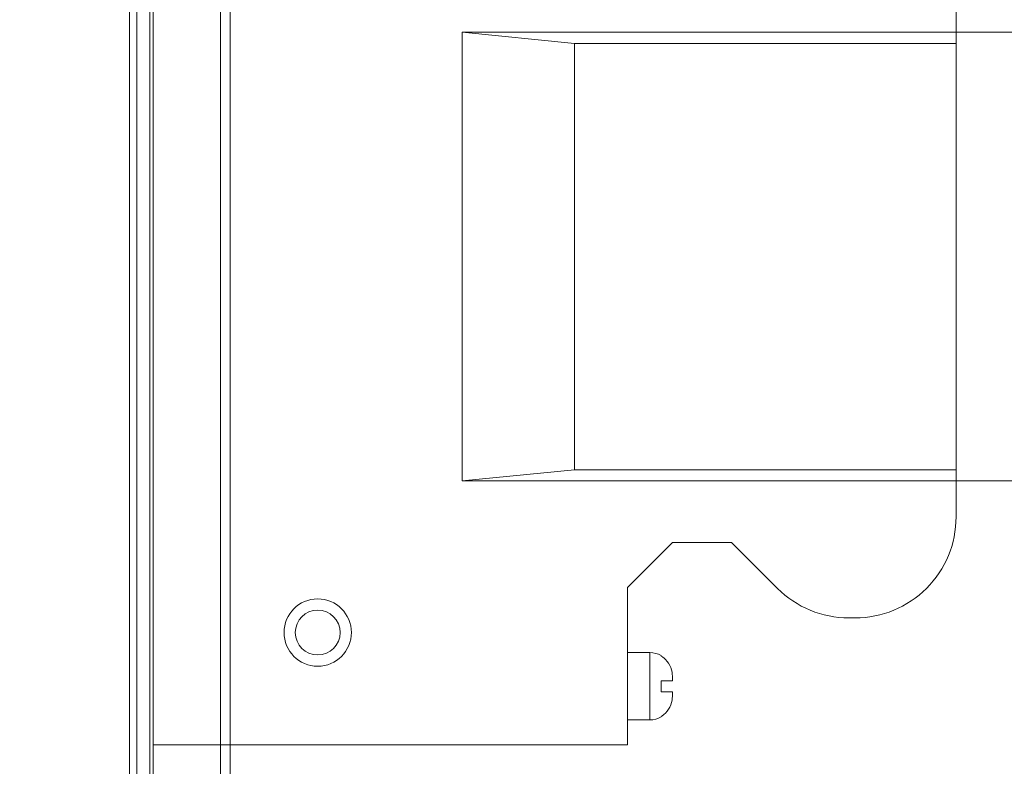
# Model space of a CAD drawing. Header units: millimetres. Extents: x -296 to 295, y -209 to 209.
# Tile 57 of 123: x -3 to 41, y 74 to 107. Entities that reach past the tile are written whole.
import ezdxf
from ezdxf.lldxf.tags import DXFTag

# ---------------------------------------------------------------- set-up
doc = ezdxf.new("R2010")
doc.units = ezdxf.units.MM
doc.header["$MEASUREMENT"] = 0
doc.layers.add('layer 1', color=7, linetype='Continuous')
tags = doc.linetypes.add('New Line1', pattern=[1.5, 1, -0.5]).pattern_tags.tags
tags[6:7] = [DXFTag(74, 4), DXFTag(75, 0), DXFTag(340, '0'), DXFTag(46, 1.0), DXFTag(50, 0.0), DXFTag(44, 0.0), DXFTag(45, 0.0)]
tags[4:5] = [DXFTag(74, 4), DXFTag(75, 0), DXFTag(340, '0'), DXFTag(46, 1.0), DXFTag(50, 0.0), DXFTag(44, 0.0), DXFTag(45, 0.0)]
tags = doc.linetypes.add('New Line105', pattern=[1, 0.5, -0.5]).pattern_tags.tags
tags[6:7] = [DXFTag(74, 4), DXFTag(75, 0), DXFTag(340, '0'), DXFTag(46, 1.0), DXFTag(50, 0.0), DXFTag(44, 0.0), DXFTag(45, 0.0)]
tags[4:5] = [DXFTag(74, 4), DXFTag(75, 0), DXFTag(340, '0'), DXFTag(46, 1.0), DXFTag(50, 0.0), DXFTag(44, 0.0), DXFTag(45, 0.0)]
tags = doc.linetypes.add('New Line108', pattern=[1, 0.5, -0.5]).pattern_tags.tags
tags[6:7] = [DXFTag(74, 4), DXFTag(75, 0), DXFTag(340, '0'), DXFTag(46, 1.0), DXFTag(50, 0.0), DXFTag(44, 0.0), DXFTag(45, 0.0)]
tags[4:5] = [DXFTag(74, 4), DXFTag(75, 0), DXFTag(340, '0'), DXFTag(46, 1.0), DXFTag(50, 0.0), DXFTag(44, 0.0), DXFTag(45, 0.0)]
tags = doc.linetypes.add('New Line109', pattern=[1, 0.5, -0.5]).pattern_tags.tags
tags[6:7] = [DXFTag(74, 4), DXFTag(75, 0), DXFTag(340, '0'), DXFTag(46, 1.0), DXFTag(50, 0.0), DXFTag(44, 0.0), DXFTag(45, 0.0)]
tags[4:5] = [DXFTag(74, 4), DXFTag(75, 0), DXFTag(340, '0'), DXFTag(46, 1.0), DXFTag(50, 0.0), DXFTag(44, 0.0), DXFTag(45, 0.0)]
tags = doc.linetypes.add('New Line110', pattern=[1, 0.5, -0.5]).pattern_tags.tags
tags[6:7] = [DXFTag(74, 4), DXFTag(75, 0), DXFTag(340, '0'), DXFTag(46, 1.0), DXFTag(50, 0.0), DXFTag(44, 0.0), DXFTag(45, 0.0)]
tags[4:5] = [DXFTag(74, 4), DXFTag(75, 0), DXFTag(340, '0'), DXFTag(46, 1.0), DXFTag(50, 0.0), DXFTag(44, 0.0), DXFTag(45, 0.0)]
tags = doc.linetypes.add('New Line111', pattern=[1, 0.5, -0.5]).pattern_tags.tags
tags[6:7] = [DXFTag(74, 4), DXFTag(75, 0), DXFTag(340, '0'), DXFTag(46, 1.0), DXFTag(50, 0.0), DXFTag(44, 0.0), DXFTag(45, 0.0)]
tags[4:5] = [DXFTag(74, 4), DXFTag(75, 0), DXFTag(340, '0'), DXFTag(46, 1.0), DXFTag(50, 0.0), DXFTag(44, 0.0), DXFTag(45, 0.0)]
tags = doc.linetypes.add('New Line32', pattern=[1, 0.5, -0.5]).pattern_tags.tags
tags[6:7] = [DXFTag(74, 4), DXFTag(75, 0), DXFTag(340, '0'), DXFTag(46, 1.0), DXFTag(50, 0.0), DXFTag(44, 0.0), DXFTag(45, 0.0)]
tags[4:5] = [DXFTag(74, 4), DXFTag(75, 0), DXFTag(340, '0'), DXFTag(46, 1.0), DXFTag(50, 0.0), DXFTag(44, 0.0), DXFTag(45, 0.0)]
tags = doc.linetypes.add('New Line47', pattern=[1, 0.5, -0.5]).pattern_tags.tags
tags[6:7] = [DXFTag(74, 4), DXFTag(75, 0), DXFTag(340, '0'), DXFTag(46, 1.0), DXFTag(50, 0.0), DXFTag(44, 0.0), DXFTag(45, 0.0)]
tags[4:5] = [DXFTag(74, 4), DXFTag(75, 0), DXFTag(340, '0'), DXFTag(46, 1.0), DXFTag(50, 0.0), DXFTag(44, 0.0), DXFTag(45, 0.0)]
tags = doc.linetypes.add('New Line48', pattern=[1, 0.5, -0.5]).pattern_tags.tags
tags[6:7] = [DXFTag(74, 4), DXFTag(75, 0), DXFTag(340, '0'), DXFTag(46, 1.0), DXFTag(50, 0.0), DXFTag(44, 0.0), DXFTag(45, 0.0)]
tags[4:5] = [DXFTag(74, 4), DXFTag(75, 0), DXFTag(340, '0'), DXFTag(46, 1.0), DXFTag(50, 0.0), DXFTag(44, 0.0), DXFTag(45, 0.0)]
tags = doc.linetypes.add('New Line49', pattern=[1, 0.5, -0.5]).pattern_tags.tags
tags[6:7] = [DXFTag(74, 4), DXFTag(75, 0), DXFTag(340, '0'), DXFTag(46, 1.0), DXFTag(50, 0.0), DXFTag(44, 0.0), DXFTag(45, 0.0)]
tags[4:5] = [DXFTag(74, 4), DXFTag(75, 0), DXFTag(340, '0'), DXFTag(46, 1.0), DXFTag(50, 0.0), DXFTag(44, 0.0), DXFTag(45, 0.0)]
tags = doc.linetypes.add('New Line5', pattern=[1, 0.5, -0.5]).pattern_tags.tags
tags[6:7] = [DXFTag(74, 4), DXFTag(75, 0), DXFTag(340, '0'), DXFTag(46, 1.0), DXFTag(50, 0.0), DXFTag(44, 0.0), DXFTag(45, 0.0)]
tags[4:5] = [DXFTag(74, 4), DXFTag(75, 0), DXFTag(340, '0'), DXFTag(46, 1.0), DXFTag(50, 0.0), DXFTag(44, 0.0), DXFTag(45, 0.0)]
tags = doc.linetypes.add('New Line50', pattern=[1, 0.5, -0.5]).pattern_tags.tags
tags[6:7] = [DXFTag(74, 4), DXFTag(75, 0), DXFTag(340, '0'), DXFTag(46, 1.0), DXFTag(50, 0.0), DXFTag(44, 0.0), DXFTag(45, 0.0)]
tags[4:5] = [DXFTag(74, 4), DXFTag(75, 0), DXFTag(340, '0'), DXFTag(46, 1.0), DXFTag(50, 0.0), DXFTag(44, 0.0), DXFTag(45, 0.0)]
tags = doc.linetypes.add('New Line51', pattern=[1, 0.5, -0.5]).pattern_tags.tags
tags[6:7] = [DXFTag(74, 4), DXFTag(75, 0), DXFTag(340, '0'), DXFTag(46, 1.0), DXFTag(50, 0.0), DXFTag(44, 0.0), DXFTag(45, 0.0)]
tags[4:5] = [DXFTag(74, 4), DXFTag(75, 0), DXFTag(340, '0'), DXFTag(46, 1.0), DXFTag(50, 0.0), DXFTag(44, 0.0), DXFTag(45, 0.0)]
tags = doc.linetypes.add('New Line52', pattern=[1, 0.5, -0.5]).pattern_tags.tags
tags[6:7] = [DXFTag(74, 4), DXFTag(75, 0), DXFTag(340, '0'), DXFTag(46, 1.0), DXFTag(50, 0.0), DXFTag(44, 0.0), DXFTag(45, 0.0)]
tags[4:5] = [DXFTag(74, 4), DXFTag(75, 0), DXFTag(340, '0'), DXFTag(46, 1.0), DXFTag(50, 0.0), DXFTag(44, 0.0), DXFTag(45, 0.0)]
tags = doc.linetypes.add('New Line53', pattern=[1, 0.5, -0.5]).pattern_tags.tags
tags[6:7] = [DXFTag(74, 4), DXFTag(75, 0), DXFTag(340, '0'), DXFTag(46, 1.0), DXFTag(50, 0.0), DXFTag(44, 0.0), DXFTag(45, 0.0)]
tags[4:5] = [DXFTag(74, 4), DXFTag(75, 0), DXFTag(340, '0'), DXFTag(46, 1.0), DXFTag(50, 0.0), DXFTag(44, 0.0), DXFTag(45, 0.0)]
tags = doc.linetypes.add('New Line54', pattern=[1, 0.5, -0.5]).pattern_tags.tags
tags[6:7] = [DXFTag(74, 4), DXFTag(75, 0), DXFTag(340, '0'), DXFTag(46, 1.0), DXFTag(50, 0.0), DXFTag(44, 0.0), DXFTag(45, 0.0)]
tags[4:5] = [DXFTag(74, 4), DXFTag(75, 0), DXFTag(340, '0'), DXFTag(46, 1.0), DXFTag(50, 0.0), DXFTag(44, 0.0), DXFTag(45, 0.0)]
tags = doc.linetypes.add('New Line55', pattern=[1, 0.5, -0.5]).pattern_tags.tags
tags[6:7] = [DXFTag(74, 4), DXFTag(75, 0), DXFTag(340, '0'), DXFTag(46, 1.0), DXFTag(50, 0.0), DXFTag(44, 0.0), DXFTag(45, 0.0)]
tags[4:5] = [DXFTag(74, 4), DXFTag(75, 0), DXFTag(340, '0'), DXFTag(46, 1.0), DXFTag(50, 0.0), DXFTag(44, 0.0), DXFTag(45, 0.0)]
tags = doc.linetypes.add('New Line56', pattern=[1, 0.5, -0.5]).pattern_tags.tags
tags[6:7] = [DXFTag(74, 4), DXFTag(75, 0), DXFTag(340, '0'), DXFTag(46, 1.0), DXFTag(50, 0.0), DXFTag(44, 0.0), DXFTag(45, 0.0)]
tags[4:5] = [DXFTag(74, 4), DXFTag(75, 0), DXFTag(340, '0'), DXFTag(46, 1.0), DXFTag(50, 0.0), DXFTag(44, 0.0), DXFTag(45, 0.0)]
tags = doc.linetypes.add('New Line58', pattern=[1, 0.5, -0.5]).pattern_tags.tags
tags[6:7] = [DXFTag(74, 4), DXFTag(75, 0), DXFTag(340, '0'), DXFTag(46, 1.0), DXFTag(50, 0.0), DXFTag(44, 0.0), DXFTag(45, 0.0)]
tags[4:5] = [DXFTag(74, 4), DXFTag(75, 0), DXFTag(340, '0'), DXFTag(46, 1.0), DXFTag(50, 0.0), DXFTag(44, 0.0), DXFTag(45, 0.0)]
tags = doc.linetypes.add('New Line59', pattern=[1, 0.5, -0.5]).pattern_tags.tags
tags[6:7] = [DXFTag(74, 4), DXFTag(75, 0), DXFTag(340, '0'), DXFTag(46, 1.0), DXFTag(50, 0.0), DXFTag(44, 0.0), DXFTag(45, 0.0)]
tags[4:5] = [DXFTag(74, 4), DXFTag(75, 0), DXFTag(340, '0'), DXFTag(46, 1.0), DXFTag(50, 0.0), DXFTag(44, 0.0), DXFTag(45, 0.0)]
tags = doc.linetypes.add('New Line66', pattern=[1, 0.5, -0.5]).pattern_tags.tags
tags[6:7] = [DXFTag(74, 4), DXFTag(75, 0), DXFTag(340, '0'), DXFTag(46, 1.0), DXFTag(50, 0.0), DXFTag(44, 0.0), DXFTag(45, 0.0)]
tags[4:5] = [DXFTag(74, 4), DXFTag(75, 0), DXFTag(340, '0'), DXFTag(46, 1.0), DXFTag(50, 0.0), DXFTag(44, 0.0), DXFTag(45, 0.0)]
tags = doc.linetypes.add('New Line67', pattern=[1, 0.5, -0.5]).pattern_tags.tags
tags[6:7] = [DXFTag(74, 4), DXFTag(75, 0), DXFTag(340, '0'), DXFTag(46, 1.0), DXFTag(50, 0.0), DXFTag(44, 0.0), DXFTag(45, 0.0)]
tags[4:5] = [DXFTag(74, 4), DXFTag(75, 0), DXFTag(340, '0'), DXFTag(46, 1.0), DXFTag(50, 0.0), DXFTag(44, 0.0), DXFTag(45, 0.0)]
tags = doc.linetypes.add('New Line69', pattern=[1, 0.5, -0.5]).pattern_tags.tags
tags[6:7] = [DXFTag(74, 4), DXFTag(75, 0), DXFTag(340, '0'), DXFTag(46, 1.0), DXFTag(50, 0.0), DXFTag(44, 0.0), DXFTag(45, 0.0)]
tags[4:5] = [DXFTag(74, 4), DXFTag(75, 0), DXFTag(340, '0'), DXFTag(46, 1.0), DXFTag(50, 0.0), DXFTag(44, 0.0), DXFTag(45, 0.0)]
tags = doc.linetypes.add('New Line70', pattern=[1, 0.5, -0.5]).pattern_tags.tags
tags[6:7] = [DXFTag(74, 4), DXFTag(75, 0), DXFTag(340, '0'), DXFTag(46, 1.0), DXFTag(50, 0.0), DXFTag(44, 0.0), DXFTag(45, 0.0)]
tags[4:5] = [DXFTag(74, 4), DXFTag(75, 0), DXFTag(340, '0'), DXFTag(46, 1.0), DXFTag(50, 0.0), DXFTag(44, 0.0), DXFTag(45, 0.0)]
tags = doc.linetypes.add('New Line71', pattern=[1, 0.5, -0.5]).pattern_tags.tags
tags[6:7] = [DXFTag(74, 4), DXFTag(75, 0), DXFTag(340, '0'), DXFTag(46, 1.0), DXFTag(50, 0.0), DXFTag(44, 0.0), DXFTag(45, 0.0)]
tags[4:5] = [DXFTag(74, 4), DXFTag(75, 0), DXFTag(340, '0'), DXFTag(46, 1.0), DXFTag(50, 0.0), DXFTag(44, 0.0), DXFTag(45, 0.0)]
tags = doc.linetypes.add('New Line72', pattern=[1, 0.5, -0.5]).pattern_tags.tags
tags[6:7] = [DXFTag(74, 4), DXFTag(75, 0), DXFTag(340, '0'), DXFTag(46, 1.0), DXFTag(50, 0.0), DXFTag(44, 0.0), DXFTag(45, 0.0)]
tags[4:5] = [DXFTag(74, 4), DXFTag(75, 0), DXFTag(340, '0'), DXFTag(46, 1.0), DXFTag(50, 0.0), DXFTag(44, 0.0), DXFTag(45, 0.0)]
tags = doc.linetypes.add('New Line75', pattern=[1, 0.5, -0.5]).pattern_tags.tags
tags[6:7] = [DXFTag(74, 4), DXFTag(75, 0), DXFTag(340, '0'), DXFTag(46, 1.0), DXFTag(50, 0.0), DXFTag(44, 0.0), DXFTag(45, 0.0)]
tags[4:5] = [DXFTag(74, 4), DXFTag(75, 0), DXFTag(340, '0'), DXFTag(46, 1.0), DXFTag(50, 0.0), DXFTag(44, 0.0), DXFTag(45, 0.0)]
tags = doc.linetypes.add('New Line76', pattern=[1, 0.5, -0.5]).pattern_tags.tags
tags[6:7] = [DXFTag(74, 4), DXFTag(75, 0), DXFTag(340, '0'), DXFTag(46, 1.0), DXFTag(50, 0.0), DXFTag(44, 0.0), DXFTag(45, 0.0)]
tags[4:5] = [DXFTag(74, 4), DXFTag(75, 0), DXFTag(340, '0'), DXFTag(46, 1.0), DXFTag(50, 0.0), DXFTag(44, 0.0), DXFTag(45, 0.0)]
tags = doc.linetypes.add('New Line77', pattern=[1, 0.5, -0.5]).pattern_tags.tags
tags[6:7] = [DXFTag(74, 4), DXFTag(75, 0), DXFTag(340, '0'), DXFTag(46, 1.0), DXFTag(50, 0.0), DXFTag(44, 0.0), DXFTag(45, 0.0)]
tags[4:5] = [DXFTag(74, 4), DXFTag(75, 0), DXFTag(340, '0'), DXFTag(46, 1.0), DXFTag(50, 0.0), DXFTag(44, 0.0), DXFTag(45, 0.0)]
tags = doc.linetypes.add('New Line78', pattern=[1, 0.5, -0.5]).pattern_tags.tags
tags[6:7] = [DXFTag(74, 4), DXFTag(75, 0), DXFTag(340, '0'), DXFTag(46, 1.0), DXFTag(50, 0.0), DXFTag(44, 0.0), DXFTag(45, 0.0)]
tags[4:5] = [DXFTag(74, 4), DXFTag(75, 0), DXFTag(340, '0'), DXFTag(46, 1.0), DXFTag(50, 0.0), DXFTag(44, 0.0), DXFTag(45, 0.0)]
tags = doc.linetypes.add('New Line82', pattern=[1, 0.5, -0.5]).pattern_tags.tags
tags[6:7] = [DXFTag(74, 4), DXFTag(75, 0), DXFTag(340, '0'), DXFTag(46, 1.0), DXFTag(50, 0.0), DXFTag(44, 0.0), DXFTag(45, 0.0)]
tags[4:5] = [DXFTag(74, 4), DXFTag(75, 0), DXFTag(340, '0'), DXFTag(46, 1.0), DXFTag(50, 0.0), DXFTag(44, 0.0), DXFTag(45, 0.0)]
tags = doc.linetypes.add('New Line83', pattern=[1, 0.5, -0.5]).pattern_tags.tags
tags[6:7] = [DXFTag(74, 4), DXFTag(75, 0), DXFTag(340, '0'), DXFTag(46, 1.0), DXFTag(50, 0.0), DXFTag(44, 0.0), DXFTag(45, 0.0)]
tags[4:5] = [DXFTag(74, 4), DXFTag(75, 0), DXFTag(340, '0'), DXFTag(46, 1.0), DXFTag(50, 0.0), DXFTag(44, 0.0), DXFTag(45, 0.0)]
tags = doc.linetypes.add('New Line87', pattern=[1, 0.5, -0.5]).pattern_tags.tags
tags[6:7] = [DXFTag(74, 4), DXFTag(75, 0), DXFTag(340, '0'), DXFTag(46, 1.0), DXFTag(50, 0.0), DXFTag(44, 0.0), DXFTag(45, 0.0)]
tags[4:5] = [DXFTag(74, 4), DXFTag(75, 0), DXFTag(340, '0'), DXFTag(46, 1.0), DXFTag(50, 0.0), DXFTag(44, 0.0), DXFTag(45, 0.0)]
tags = doc.linetypes.add('New Line88', pattern=[1, 0.5, -0.5]).pattern_tags.tags
tags[6:7] = [DXFTag(74, 4), DXFTag(75, 0), DXFTag(340, '0'), DXFTag(46, 1.0), DXFTag(50, 0.0), DXFTag(44, 0.0), DXFTag(45, 0.0)]
tags[4:5] = [DXFTag(74, 4), DXFTag(75, 0), DXFTag(340, '0'), DXFTag(46, 1.0), DXFTag(50, 0.0), DXFTag(44, 0.0), DXFTag(45, 0.0)]
tags = doc.linetypes.add('New Line89', pattern=[1, 0.5, -0.5]).pattern_tags.tags
tags[6:7] = [DXFTag(74, 4), DXFTag(75, 0), DXFTag(340, '0'), DXFTag(46, 1.0), DXFTag(50, 0.0), DXFTag(44, 0.0), DXFTag(45, 0.0)]
tags[4:5] = [DXFTag(74, 4), DXFTag(75, 0), DXFTag(340, '0'), DXFTag(46, 1.0), DXFTag(50, 0.0), DXFTag(44, 0.0), DXFTag(45, 0.0)]
tags = doc.linetypes.add('New Line90', pattern=[1, 0.5, -0.5]).pattern_tags.tags
tags[6:7] = [DXFTag(74, 4), DXFTag(75, 0), DXFTag(340, '0'), DXFTag(46, 1.0), DXFTag(50, 0.0), DXFTag(44, 0.0), DXFTag(45, 0.0)]
tags[4:5] = [DXFTag(74, 4), DXFTag(75, 0), DXFTag(340, '0'), DXFTag(46, 1.0), DXFTag(50, 0.0), DXFTag(44, 0.0), DXFTag(45, 0.0)]
tags = doc.linetypes.add('New Line91', pattern=[1, 0.5, -0.5]).pattern_tags.tags
tags[6:7] = [DXFTag(74, 4), DXFTag(75, 0), DXFTag(340, '0'), DXFTag(46, 1.0), DXFTag(50, 0.0), DXFTag(44, 0.0), DXFTag(45, 0.0)]
tags[4:5] = [DXFTag(74, 4), DXFTag(75, 0), DXFTag(340, '0'), DXFTag(46, 1.0), DXFTag(50, 0.0), DXFTag(44, 0.0), DXFTag(45, 0.0)]
tags = doc.linetypes.add('New Line92', pattern=[1, 0.5, -0.5]).pattern_tags.tags
tags[6:7] = [DXFTag(74, 4), DXFTag(75, 0), DXFTag(340, '0'), DXFTag(46, 1.0), DXFTag(50, 0.0), DXFTag(44, 0.0), DXFTag(45, 0.0)]
tags[4:5] = [DXFTag(74, 4), DXFTag(75, 0), DXFTag(340, '0'), DXFTag(46, 1.0), DXFTag(50, 0.0), DXFTag(44, 0.0), DXFTag(45, 0.0)]
tags = doc.linetypes.add('New Line93', pattern=[1, 0.5, -0.5]).pattern_tags.tags
tags[6:7] = [DXFTag(74, 4), DXFTag(75, 0), DXFTag(340, '0'), DXFTag(46, 1.0), DXFTag(50, 0.0), DXFTag(44, 0.0), DXFTag(45, 0.0)]
tags[4:5] = [DXFTag(74, 4), DXFTag(75, 0), DXFTag(340, '0'), DXFTag(46, 1.0), DXFTag(50, 0.0), DXFTag(44, 0.0), DXFTag(45, 0.0)]
tags = doc.linetypes.add('New Line94', pattern=[1, 0.5, -0.5]).pattern_tags.tags
tags[6:7] = [DXFTag(74, 4), DXFTag(75, 0), DXFTag(340, '0'), DXFTag(46, 1.0), DXFTag(50, 0.0), DXFTag(44, 0.0), DXFTag(45, 0.0)]
tags[4:5] = [DXFTag(74, 4), DXFTag(75, 0), DXFTag(340, '0'), DXFTag(46, 1.0), DXFTag(50, 0.0), DXFTag(44, 0.0), DXFTag(45, 0.0)]
tags = doc.linetypes.add('New Line95', pattern=[1, 0.5, -0.5]).pattern_tags.tags
tags[6:7] = [DXFTag(74, 4), DXFTag(75, 0), DXFTag(340, '0'), DXFTag(46, 1.0), DXFTag(50, 0.0), DXFTag(44, 0.0), DXFTag(45, 0.0)]
tags[4:5] = [DXFTag(74, 4), DXFTag(75, 0), DXFTag(340, '0'), DXFTag(46, 1.0), DXFTag(50, 0.0), DXFTag(44, 0.0), DXFTag(45, 0.0)]
tags = doc.linetypes.add('New Line98', pattern=[1, 0.5, -0.5]).pattern_tags.tags
tags[6:7] = [DXFTag(74, 4), DXFTag(75, 0), DXFTag(340, '0'), DXFTag(46, 1.0), DXFTag(50, 0.0), DXFTag(44, 0.0), DXFTag(45, 0.0)]
tags[4:5] = [DXFTag(74, 4), DXFTag(75, 0), DXFTag(340, '0'), DXFTag(46, 1.0), DXFTag(50, 0.0), DXFTag(44, 0.0), DXFTag(45, 0.0)]

msp = doc.modelspace()

# ---------------------------------------------------------------- linework, layer by layer
at = {"layer": 'layer 1', "color": 1, "lineweight": 0}
msp.add_open_spline([(295.3283, 209.2747), (295.3283, 209.2747), (295.3283, -208.9236), (295.3283, -208.9236), (295.3283, -208.9236), (-296.1944, -208.9236), (-296.1944, -208.9236), (-296.1944, -208.9236), (-296.1944, 209.2747), (-296.1944, 209.2747), (-296.1944, 209.2747), (295.3283, 209.2747), (295.3283, 209.2747)], degree=3, knots=[0, 0, 0, 0, 0.25, 0.25, 0.25, 0.5, 0.5, 0.5, 0.75, 0.75, 0.75, 1, 1, 1, 1], dxfattribs=at)
at = {"layer": 'layer 1', "color": 5, "lineweight": 0}
msp.add_open_spline([(-281.2487, 194.7284), (-281.2487, 194.7284), (-281.2487, -197.0649), (-281.2487, -197.0649), (-281.2487, -197.0649), (283.3586, -197.0649), (283.3586, -197.0649)], degree=3, knots=[0, 0, 0, 0, 0.5, 0.5, 0.5, 1, 1, 1, 1], dxfattribs=at)
at = {"layer": 'layer 1', "color": 250, "linetype": 'New Line1', "lineweight": 18}
msp.add_open_spline([(6.8307, 159.0101), (6.8307, 159.0101), (76.3769, 159.0101), (76.3769, 159.0101), (76.3769, 159.0101), (76.3769, 0.0576), (76.3769, 0.0576), (76.3769, 0.0576), (6.8307, 0.0576), (6.8307, 0.0576), (6.8307, 0.0576), (6.8307, 159.0101), (6.8307, 159.0101)], degree=3, knots=[0, 0, 0, 0, 0.25, 0.25, 0.25, 0.5, 0.5, 0.5, 0.75, 0.75, 0.75, 1, 1, 1, 1], dxfattribs=at)
at = {"layer": 'layer 1', "lineweight": 0}
msp.add_open_spline([(6.3982, 122.9249), (6.3982, 122.9249), (6.3982, -40.0184), (6.3982, -40.0184)], degree=3, dxfattribs=at)
at = {"layer": 'layer 1', "lineweight": 9}
for points in [[(2.3332, 122.1863), (2.3332, 122.1863), (2.3332, 0.1287), (2.3332, 0.1287)], [(2.6737, 0.1287), (2.6737, 0.1287), (2.6737, 122.1734), (2.6737, 122.1734)], [(3.2517, 122.1734), (3.2517, 122.1734), (3.2517, 0.1793), (3.2517, 0.1793)], [(3.3982, 0.1793), (3.3982, 0.1793), (3.3982, 122.1635), (3.3982, 122.1635)]]:
    msp.add_open_spline(points, degree=3, dxfattribs=at)
at = {"layer": 'layer 1', "linetype": 'New Line87', "lineweight": 9}
msp.add_open_spline([(39.1629, 84.6427), (39.1629, 84.6427), (39.1629, 107.8527), (39.1629, 107.8527)], degree=3, dxfattribs=at)
at = {"layer": 'layer 1', "linetype": 'New Line59', "lineweight": 9}
msp.add_open_spline([(17.1629, 106.2477), (17.1629, 106.2477), (39.1629, 106.2477), (39.1629, 106.2477)], degree=3, dxfattribs=at)
at = {"layer": 'layer 1', "linetype": 'New Line66', "lineweight": 9}
msp.add_open_spline([(17.1629, 106.2477), (17.1629, 106.2477), (22.1629, 105.7477), (22.1629, 105.7477)], degree=3, dxfattribs=at)
at = {"layer": 'layer 1', "linetype": 'New Line70', "lineweight": 9}
msp.add_open_spline([(17.1629, 86.2477), (17.1629, 86.2477), (17.1629, 106.2477), (17.1629, 106.2477)], degree=3, dxfattribs=at)
at = {"layer": 'layer 1', "linetype": 'New Line32', "lineweight": 9}
msp.add_open_spline([(39.1629, 106.2475), (39.1629, 106.2475), (52.1629, 106.2475), (52.1629, 106.2475)], degree=3, dxfattribs=at)
at = {"layer": 'layer 1', "linetype": 'New Line58', "lineweight": 9}
msp.add_open_spline([(22.1629, 105.7477), (22.1629, 105.7477), (39.1629, 105.7477), (39.1629, 105.7477)], degree=3, dxfattribs=at)
at = {"layer": 'layer 1', "linetype": 'New Line71', "lineweight": 9}
msp.add_open_spline([(22.1629, 86.7477), (22.1629, 86.7477), (22.1629, 105.7477), (22.1629, 105.7477)], degree=3, dxfattribs=at)
at = {"layer": 'layer 1', "linetype": 'New Line50', "lineweight": 9}
msp.add_open_spline([(17.1629, 86.2477), (17.1629, 86.2477), (22.1629, 86.7477), (22.1629, 86.7477)], degree=3, dxfattribs=at)
at = {"layer": 'layer 1', "linetype": 'New Line56', "lineweight": 9}
msp.add_open_spline([(22.1629, 86.7477), (22.1629, 86.7477), (39.1629, 86.7477), (39.1629, 86.7477)], degree=3, dxfattribs=at)
at = {"layer": 'layer 1', "linetype": 'New Line55', "lineweight": 9}
msp.add_open_spline([(39.1629, 86.2477), (39.1629, 86.2477), (17.1629, 86.2477), (17.1629, 86.2477)], degree=3, dxfattribs=at)
at = {"layer": 'layer 1', "linetype": 'New Line5', "lineweight": 9}
msp.add_open_spline([(52.1629, 86.2479), (52.1629, 86.2479), (39.1629, 86.2479), (39.1629, 86.2479)], degree=3, dxfattribs=at)
at = {"layer": 'layer 1', "linetype": 'New Line94', "lineweight": 9}
msp.add_open_spline([(34.6629, 80.1427), (35.8564, 80.1427), (37.001, 80.6168), (37.8449, 81.4608), (38.6888, 82.3047), (39.1629, 83.4493), (39.1629, 84.6427)], degree=3, knots=[0, 0, 0, 0, 0.5, 0.5, 0.5, 1, 1, 1, 1], dxfattribs=at)
at = {"layer": 'layer 1', "linetype": 'New Line67', "lineweight": 9}
msp.add_open_spline([(26.5232, 83.4986), (26.5232, 83.4986), (24.5232, 81.4977), (24.5232, 81.4977)], degree=3, dxfattribs=at)
at = {"layer": 'layer 1', "linetype": 'New Line54', "lineweight": 9}
msp.add_open_spline([(26.5232, 83.4977), (26.5232, 83.4977), (29.1646, 83.4977), (29.1646, 83.4977)], degree=3, dxfattribs=at)
at = {"layer": 'layer 1', "linetype": 'New Line69', "lineweight": 9}
msp.add_open_spline([(31.2049, 81.4608), (31.2049, 81.4608), (29.1646, 83.4994), (29.1646, 83.4994)], degree=3, dxfattribs=at)
at = {"layer": 'layer 1', "linetype": 'New Line72', "lineweight": 9}
msp.add_open_spline([(24.5232, 74.4927), (24.5232, 74.4927), (24.5232, 81.4977), (24.5232, 81.4977)], degree=3, dxfattribs=at)
at = {"layer": 'layer 1', "linetype": 'New Line95', "lineweight": 9}
msp.add_open_spline([(31.2049, 81.4608), (32.0488, 80.6168), (33.1934, 80.1427), (34.3869, 80.1427)], degree=3, dxfattribs=at)
at = {"layer": 'layer 1', "linetype": 'New Line98', "lineweight": 9}
msp.add_open_spline([(12.2232, 79.4927), (12.2232, 80.3212), (11.5517, 80.9927), (10.7232, 80.9927), (9.8948, 80.9927), (9.2232, 80.3212), (9.2232, 79.4927), (9.2232, 78.6643), (9.8948, 77.9927), (10.7232, 77.9927), (11.5517, 77.9927), (12.2232, 78.6643), (12.2232, 79.4927)], degree=3, knots=[0, 0, 0, 0, 0.25, 0.25, 0.25, 0.5, 0.5, 0.5, 0.75, 0.75, 0.75, 1, 1, 1, 1], dxfattribs=at)
at = {"layer": 'layer 1', "linetype": 'New Line105', "lineweight": 9}
msp.add_open_spline([(11.7232, 79.4927), (11.7232, 80.045), (11.2755, 80.4927), (10.7232, 80.4927), (10.171, 80.4927), (9.7232, 80.045), (9.7232, 79.4927), (9.7232, 78.9405), (10.171, 78.4927), (10.7232, 78.4927), (11.2755, 78.4927), (11.7232, 78.9404), (11.7232, 79.4927)], degree=3, knots=[0, 0, 0, 0, 0.25, 0.25, 0.25, 0.5, 0.5, 0.5, 0.75, 0.75, 0.75, 1, 1, 1, 1], dxfattribs=at)
at = {"layer": 'layer 1', "linetype": 'New Line53', "lineweight": 9}
msp.add_open_spline([(34.3869, 80.1427), (34.3869, 80.1427), (34.6629, 80.1427), (34.6629, 80.1427)], degree=3, dxfattribs=at)
at = {"layer": 'layer 1', "linetype": 'New Line52', "lineweight": 9}
msp.add_open_spline([(24.5232, 78.5977), (24.5232, 78.5977), (25.5232, 78.5977), (25.5232, 78.5977)], degree=3, dxfattribs=at)
at = {"layer": 'layer 1', "linetype": 'New Line75', "lineweight": 9}
msp.add_open_spline([(25.5232, 75.5977), (25.5232, 75.5977), (25.5232, 78.5977), (25.5232, 78.5977)], degree=3, dxfattribs=at)
at = {"layer": 'layer 1', "linetype": 'New Line90', "lineweight": 9}
msp.add_open_spline([(26.0232, 78.4638), (25.8712, 78.5515), (25.6988, 78.5977), (25.5232, 78.5977)], degree=3, dxfattribs=at)
at = {"layer": 'layer 1', "linetype": 'New Line78', "lineweight": 9}
msp.add_open_spline([(26.0232, 78.4407), (26.0232, 78.4407), (26.0232, 78.4638), (26.0232, 78.4638)], degree=3, dxfattribs=at)
at = {"layer": 'layer 1', "linetype": 'New Line92', "lineweight": 9}
msp.add_open_spline([(26.1388, 78.3614), (26.1022, 78.3905), (26.0636, 78.417), (26.0232, 78.4407)], degree=3, dxfattribs=at)
at = {"layer": 'layer 1', "linetype": 'New Line108', "lineweight": 9}
msp.add_open_spline([(26.1388, 78.3614), (26.2508, 78.2722), (26.3444, 78.157), (26.4095, 78.0279), (26.4747, 77.8988), (26.5113, 77.7557), (26.5206, 77.6127)], degree=3, knots=[0, 0, 0, 0, 0.5, 0.5, 0.5, 1, 1, 1, 1], dxfattribs=at)
at = {"layer": 'layer 1', "linetype": 'New Line109', "lineweight": 9}
msp.add_open_spline([(26.5206, 77.6127), (26.5113, 77.7557), (26.4747, 77.8988), (26.4095, 78.0279), (26.3444, 78.157), (26.2508, 78.2722), (26.1388, 78.3614)], degree=3, knots=[0, 0, 0, 0, 0.5, 0.5, 0.5, 1, 1, 1, 1], dxfattribs=at)
at = {"layer": 'layer 1', "linetype": 'New Line51', "lineweight": 9}
msp.add_open_spline([(26.0232, 77.3477), (26.0232, 77.3477), (26.5232, 77.3477), (26.5232, 77.3477)], degree=3, dxfattribs=at)
at = {"layer": 'layer 1', "linetype": 'New Line77', "lineweight": 9}
msp.add_open_spline([(26.0232, 76.8477), (26.0232, 76.8477), (26.0232, 77.3477), (26.0232, 77.3477)], degree=3, dxfattribs=at)
at = {"layer": 'layer 1', "linetype": 'New Line88', "lineweight": 9}
msp.add_open_spline([(26.5232, 77.5307), (26.5233, 77.5581), (26.5224, 77.5854), (26.5206, 77.6127)], degree=3, dxfattribs=at)
at = {"layer": 'layer 1', "linetype": 'New Line83', "lineweight": 9}
msp.add_open_spline([(26.5232, 77.3477), (26.5232, 77.3477), (26.5232, 77.5307), (26.5232, 77.5307)], degree=3, dxfattribs=at)
at = {"layer": 'layer 1', "linetype": 'New Line49', "lineweight": 9}
msp.add_open_spline([(26.5232, 76.8477), (26.5232, 76.8477), (26.0232, 76.8477), (26.0232, 76.8477)], degree=3, dxfattribs=at)
at = {"layer": 'layer 1', "linetype": 'New Line82', "lineweight": 9}
msp.add_open_spline([(26.5232, 76.6647), (26.5232, 76.6647), (26.5232, 76.8477), (26.5232, 76.8477)], degree=3, dxfattribs=at)
at = {"layer": 'layer 1', "linetype": 'New Line110', "lineweight": 9}
msp.add_open_spline([(26.1388, 75.8341), (26.2508, 75.9233), (26.3444, 76.0385), (26.4095, 76.1676), (26.4747, 76.2967), (26.5113, 76.4398), (26.5206, 76.5827)], degree=3, knots=[0, 0, 0, 0, 0.5, 0.5, 0.5, 1, 1, 1, 1], dxfattribs=at)
at = {"layer": 'layer 1', "linetype": 'New Line111', "lineweight": 9}
msp.add_open_spline([(26.5206, 76.5827), (26.5113, 76.4398), (26.4747, 76.2967), (26.4095, 76.1676), (26.3444, 76.0385), (26.2508, 75.9233), (26.1388, 75.8341)], degree=3, knots=[0, 0, 0, 0, 0.5, 0.5, 0.5, 1, 1, 1, 1], dxfattribs=at)
at = {"layer": 'layer 1', "linetype": 'New Line89', "lineweight": 9}
msp.add_open_spline([(26.5206, 76.5827), (26.5224, 76.61), (26.5233, 76.6374), (26.5232, 76.6647)], degree=3, dxfattribs=at)
at = {"layer": 'layer 1', "linetype": 'New Line48', "lineweight": 9}
msp.add_open_spline([(24.5232, 75.5977), (24.5232, 75.5977), (25.5232, 75.5977), (25.5232, 75.5977)], degree=3, dxfattribs=at)
at = {"layer": 'layer 1', "linetype": 'New Line91', "lineweight": 9}
msp.add_open_spline([(25.5232, 75.5977), (25.6988, 75.5977), (25.8712, 75.6439), (26.0232, 75.7317)], degree=3, dxfattribs=at)
at = {"layer": 'layer 1', "linetype": 'New Line93', "lineweight": 9}
msp.add_open_spline([(26.0232, 75.7548), (26.0636, 75.7785), (26.1022, 75.805), (26.1388, 75.8341)], degree=3, dxfattribs=at)
at = {"layer": 'layer 1', "linetype": 'New Line76', "lineweight": 9}
msp.add_open_spline([(26.0232, 75.7317), (26.0232, 75.7317), (26.0232, 75.7548), (26.0232, 75.7548)], degree=3, dxfattribs=at)
at = {"layer": 'layer 1', "linetype": 'New Line47', "lineweight": 9}
msp.add_open_spline([(3.3982, 74.4927), (3.3982, 74.4927), (24.5232, 74.4927), (24.5232, 74.4927)], degree=3, dxfattribs=at)

doc.saveas('drawing.dxf')
